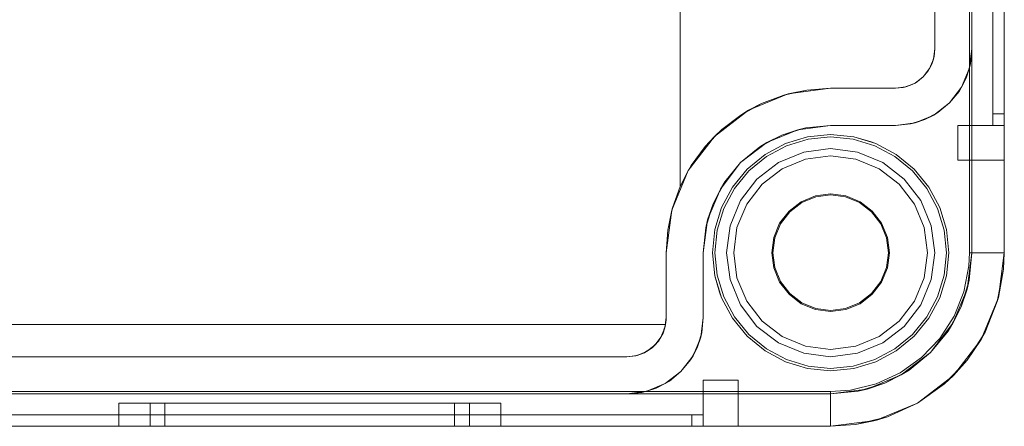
# Model space of a CAD drawing. Extents: x -620 to 300, y 62 to 1112.
# Tile 41 of 200: x -384.64 to -383.79, y 436.286 to 436.637. Entities that reach past the tile are written whole.
import ezdxf

# ---------------------------------------------------------------- set-up
doc = ezdxf.new("R2010")
doc.units = 0
doc.layers.get('0').update_dxf_attribs({"lineweight": 13})

# ---------------------------------------------------------------- blocks, each defined once
blk = doc.blocks.new('Blockreferenz-A06CPVQ3L0')
at = {"color": 9, "linetype": 'ByBlock', "lineweight": -2, "ltscale": 0.13, "true_color": 0xc1c9c4}
for p, q in [((-383.81788, 439.73561), (-383.81788, 436.43561)), ((-383.78988, 436.43561), (-383.78988, 439.73561)), ((-383.78988, 436.43561), (-383.78988, 439.73561)), ((-383.79988, 439.61561), (-383.79988, 436.55561)), ((-383.79988, 436.55561), (-383.79988, 439.61561)), ((-383.78988, 436.55561), (-383.78988, 439.61561)), ((-383.78988, 439.61561), (-383.78988, 436.55561)), ((-383.84988, 439.55961), (-383.84988, 436.61161)), ((-383.81788, 436.61161), (-383.81788, 439.55961)), ((-383.79988, 438.08561), (-383.79988, 436.54561)), ((-383.79988, 438.08561), (-383.79988, 436.54561)), ((-383.78988, 436.54561), (-383.78988, 438.08561)), ((-383.78988, 438.08561), (-383.78988, 436.54561)), ((-383.81988, 437.78561), (-383.81988, 436.43561)), ((-384.06988, 436.49274), (-384.06988, 436.70561)), ((-384.06988, 436.70561), (-384.06988, 436.51088)), ((-383.84988, 436.61161), (-383.84988, 436.67561)), ((-383.84988, 436.61161), (-383.85103, 436.60281)), ((-383.85103, 436.60281), (-383.85053, 436.60498)), ((-383.85053, 436.60498), (-383.85092, 436.60369)), ((-383.85053, 436.60498), (-383.84988, 436.61161)), ((-383.84988, 436.61161), (-383.84988, 436.61161)), ((-383.82012, 436.59453), (-383.81788, 436.61161)), ((-383.81914, 436.59873), (-383.81788, 436.61161)), ((-383.81788, 436.61161), (-383.81914, 436.59873)), ((-383.81788, 436.43561), (-383.81788, 436.61161)), ((-383.81788, 436.61161), (-383.81788, 436.61161)), ((-383.85386, 436.59598), (-383.85497, 436.5939)), ((-383.85103, 436.60281), (-383.85443, 436.59461)), ((-383.85443, 436.59461), (-383.85246, 436.5986)), ((-383.85246, 436.5986), (-383.85386, 436.59598)), ((-383.85246, 436.5986), (-383.85103, 436.60281)), ((-383.8516, 436.60144), (-383.85246, 436.5986)), ((-383.85092, 436.60369), (-383.8516, 436.60144)), ((-383.81914, 436.59873), (-383.8229, 436.58635)), ((-383.82012, 436.59453), (-383.81914, 436.59873)), ((-383.85983, 436.58757), (-383.86688, 436.58216)), ((-383.86499, 436.58334), (-383.85983, 436.58757)), ((-383.85443, 436.59461), (-383.85983, 436.58757)), ((-383.85983, 436.58757), (-383.85561, 436.59272)), ((-383.85561, 436.59272), (-383.85443, 436.59461)), ((-383.85497, 436.5939), (-383.85561, 436.59272)), ((-383.82672, 436.57861), (-383.82012, 436.59453)), ((-383.8229, 436.58635), (-383.82012, 436.59453)), ((-383.87508, 436.57877), (-383.88388, 436.57761)), ((-383.87724, 436.57826), (-383.87508, 436.57877)), ((-383.8737, 436.57934), (-383.87596, 436.57865)), ((-383.86688, 436.58216), (-383.87508, 436.57877)), ((-383.87508, 436.57877), (-383.87086, 436.5802)), ((-383.87086, 436.5802), (-383.8737, 436.57934)), ((-383.87086, 436.5802), (-383.86688, 436.58216)), ((-383.86825, 436.5816), (-383.87086, 436.5802)), ((-383.86617, 436.58271), (-383.86825, 436.5816)), ((-383.86688, 436.58216), (-383.86499, 436.58334)), ((-383.86499, 436.58334), (-383.86617, 436.58271)), ((-383.8229, 436.58635), (-383.829, 436.57494)), ((-383.82672, 436.57861), (-383.8229, 436.58635)), ((-384.01088, 436.55858), (-383.97663, 436.57277)), ((-383.98037, 436.57171), (-383.99956, 436.56446)), ((-383.98037, 436.57171), (-383.96034, 436.57613)), ((-383.97663, 436.57277), (-383.98037, 436.57171)), ((-383.97663, 436.57277), (-383.93988, 436.57761)), ((-383.96034, 436.57613), (-383.97663, 436.57277)), ((-383.93988, 436.57761), (-383.96034, 436.57613)), ((-383.96034, 436.57613), (-383.93988, 436.57761)), ((-383.88388, 436.57761), (-383.93988, 436.57761)), ((-383.93988, 436.57761), (-383.88388, 436.57761)), ((-383.93988, 436.57761), (-383.93988, 436.57761)), ((-383.88388, 436.57761), (-383.87724, 436.57826)), ((-383.88388, 436.57761), (-383.88388, 436.57761)), ((-383.87596, 436.57865), (-383.87724, 436.57826)), ((-383.83721, 436.56494), (-383.82672, 436.57861)), ((-383.83721, 436.56494), (-383.829, 436.57494)), ((-383.829, 436.57494), (-383.83721, 436.56494)), ((-383.829, 436.57494), (-383.82672, 436.57861)), ((-384.0175, 436.55451), (-383.99956, 436.56446)), ((-383.99956, 436.56446), (-384.01088, 436.55858)), ((-383.85088, 436.55445), (-383.83721, 436.56494)), ((-383.84721, 436.55673), (-383.83721, 436.56494)), ((-383.83721, 436.56494), (-383.84721, 436.55673)), ((-384.04028, 436.53602), (-384.01088, 436.55858)), ((-384.0175, 436.55451), (-384.03382, 436.54209)), ((-384.01088, 436.55858), (-384.0175, 436.55451)), ((-383.86679, 436.54786), (-383.85088, 436.55445)), ((-383.84721, 436.55673), (-383.85862, 436.55063)), ((-383.85862, 436.55063), (-383.85088, 436.55445)), ((-383.85088, 436.55445), (-383.84721, 436.55673)), ((-383.79988, 436.55561), (-383.79988, 436.55366)), ((-383.79488, 436.55561), (-383.79988, 436.55561)), ((-383.79488, 436.55561), (-383.79988, 436.55561)), ((-383.79988, 436.55366), (-383.79988, 436.55561)), ((-383.79988, 436.55366), (-383.79988, 436.55178)), ((-383.79988, 436.55178), (-383.79988, 436.55366)), ((-383.78988, 436.55561), (-383.79488, 436.55561)), ((-383.78988, 436.55561), (-383.79488, 436.55561)), ((-383.78988, 436.55302), (-383.78988, 436.55561)), ((-383.78988, 436.55561), (-383.78988, 436.55302)), ((-383.96835, 436.54186), (-383.93988, 436.54561)), ((-383.93988, 436.54561), (-383.96133, 436.5435)), ((-383.93988, 436.54561), (-383.88388, 436.54561)), ((-383.91998, 436.54561), (-383.93988, 436.54561)), ((-383.93988, 436.54561), (-383.93988, 436.54561)), ((-383.90084, 436.54561), (-383.91998, 436.54561)), ((-383.88388, 436.54561), (-383.90084, 436.54561)), ((-383.88388, 436.54561), (-383.86679, 436.54786)), ((-383.88388, 436.54561), (-383.871, 436.54688)), ((-383.871, 436.54688), (-383.88388, 436.54561)), ((-383.88388, 436.54561), (-383.88388, 436.54561)), ((-383.85862, 436.55063), (-383.871, 436.54688)), ((-383.871, 436.54688), (-383.86679, 436.54786)), ((-383.86679, 436.54786), (-383.85862, 436.55063)), ((-383.82988, 436.54561), (-383.82988, 436.53784)), ((-383.79988, 436.54561), (-383.82988, 436.54561)), ((-383.82988, 436.54561), (-383.82988, 436.53784)), ((-383.82988, 436.54561), (-383.82988, 436.54561)), ((-383.79988, 436.54561), (-383.82988, 436.54561)), ((-383.79988, 436.55178), (-383.79988, 436.55005)), ((-383.79988, 436.55005), (-383.79988, 436.55178)), ((-383.79988, 436.55005), (-383.79988, 436.54854)), ((-383.79988, 436.54854), (-383.79988, 436.55005)), ((-383.79988, 436.54854), (-383.79988, 436.54729)), ((-383.79988, 436.54729), (-383.79988, 436.54854)), ((-383.79988, 436.54729), (-383.79988, 436.54637)), ((-383.79988, 436.54637), (-383.79988, 436.54729)), ((-383.79988, 436.54637), (-383.79988, 436.5458)), ((-383.79988, 436.5458), (-383.79988, 436.54637)), ((-383.79988, 436.5458), (-383.79988, 436.54561)), ((-383.79988, 436.54561), (-383.79988, 436.5458)), ((-383.79988, 436.54561), (-383.79488, 436.54561)), ((-383.79988, 436.54561), (-383.78988, 436.54561)), ((-383.79988, 436.54561), (-383.79988, 436.54561)), ((-383.79988, 436.54561), (-383.79988, 436.54561)), ((-383.79988, 436.54561), (-383.79988, 436.54561)), ((-383.79988, 436.54561), (-383.79988, 436.54561)), ((-383.79988, 436.54561), (-383.79988, 436.54561)), ((-383.79488, 436.54561), (-383.79988, 436.54561)), ((-383.79988, 436.54561), (-383.79988, 436.54561)), ((-383.79988, 436.54561), (-383.78988, 436.54561)), ((-383.79488, 436.54561), (-383.78988, 436.54561)), ((-383.78988, 436.54561), (-383.79488, 436.54561)), ((-383.78988, 436.55061), (-383.78988, 436.55302)), ((-383.78988, 436.55302), (-383.78988, 436.55061)), ((-383.78988, 436.54854), (-383.78988, 436.55061)), ((-383.78988, 436.55061), (-383.78988, 436.54854)), ((-383.78988, 436.54695), (-383.78988, 436.54854)), ((-383.78988, 436.54854), (-383.78988, 436.54695)), ((-383.78988, 436.54595), (-383.78988, 436.54695)), ((-383.78988, 436.54695), (-383.78988, 436.54595)), ((-383.78988, 436.54561), (-383.78988, 436.54595)), ((-383.78988, 436.54595), (-383.78988, 436.54561)), ((-383.78988, 436.53784), (-383.78988, 436.54561)), ((-383.78988, 436.54561), (-383.78988, 436.54561)), ((-383.78988, 436.54561), (-383.78988, 436.53784)), ((-384.04818, 436.52744), (-384.03382, 436.54209)), ((-384.03382, 436.54209), (-384.04028, 436.53602)), ((-383.99488, 436.53087), (-383.96835, 436.54186)), ((-383.98197, 436.53724), (-383.99488, 436.53087)), ((-383.99044, 436.53271), (-383.98197, 436.53724)), ((-383.96835, 436.54186), (-383.98197, 436.53724)), ((-383.98197, 436.53724), (-383.97278, 436.54002)), ((-383.97278, 436.54002), (-383.96548, 436.54224)), ((-383.96133, 436.5435), (-383.96835, 436.54186)), ((-383.96548, 436.54224), (-383.96133, 436.5435)), ((-383.93988, 436.53761), (-383.95977, 436.53565)), ((-383.95977, 436.53565), (-383.93988, 436.53761)), ((-383.91998, 436.53565), (-383.93988, 436.53761)), ((-383.93988, 436.53761), (-383.91998, 436.53565)), ((-383.82988, 436.53784), (-383.82988, 436.53061)), ((-383.82988, 436.53784), (-383.82988, 436.53061)), ((-383.78988, 436.53061), (-383.78988, 436.53784)), ((-383.78988, 436.53784), (-383.78988, 436.53061)), ((-384.06285, 436.50661), (-384.04028, 436.53602)), ((-384.04028, 436.53602), (-384.04818, 436.52744)), ((-384.01766, 436.51339), (-383.99488, 436.53087)), ((-383.99488, 436.53087), (-384.00099, 436.52707)), ((-384.00099, 436.52707), (-383.99717, 436.52911)), ((-383.99717, 436.52911), (-383.99044, 436.53271)), ((-383.97891, 436.52984), (-383.99654, 436.52042)), ((-383.99654, 436.52042), (-383.97891, 436.52984)), ((-383.97814, 436.528), (-383.99543, 436.51876)), ((-383.95977, 436.53565), (-383.97891, 436.52984)), ((-383.97891, 436.52984), (-383.95977, 436.53565)), ((-383.95938, 436.53369), (-383.97814, 436.528)), ((-383.93988, 436.53561), (-383.95938, 436.53369)), ((-383.92037, 436.53369), (-383.93988, 436.53561)), ((-383.90161, 436.528), (-383.92037, 436.53369)), ((-383.90084, 436.52984), (-383.91998, 436.53565)), ((-383.90576, 436.53174), (-383.91998, 436.53565)), ((-383.91998, 436.53565), (-383.90576, 436.53174)), ((-383.90084, 436.52984), (-383.90576, 436.53174)), ((-383.90576, 436.53174), (-383.90084, 436.52984)), ((-383.88432, 436.51876), (-383.90161, 436.528)), ((-383.88321, 436.52042), (-383.90084, 436.52984)), ((-383.90084, 436.52984), (-383.88321, 436.52042)), ((-383.82988, 436.53061), (-383.82988, 436.5244)), ((-383.82988, 436.53061), (-383.82988, 436.5244)), ((-383.78988, 436.5244), (-383.78988, 436.53061)), ((-383.78988, 436.53061), (-383.78988, 436.5244)), ((-384.04818, 436.52744), (-384.06029, 436.51088)), ((-384.00099, 436.52707), (-384.01766, 436.51339)), ((-383.99654, 436.52042), (-384.012, 436.50773)), ((-384.012, 436.50773), (-383.99654, 436.52042)), ((-383.96317, 436.52254), (-383.98488, 436.51355)), ((-383.96317, 436.52254), (-383.98488, 436.51355)), ((-383.93988, 436.52561), (-383.96317, 436.52254)), ((-383.93988, 436.52561), (-383.96317, 436.52254)), ((-383.93988, 436.51937), (-383.96155, 436.51651)), ((-383.96155, 436.51651), (-383.93988, 436.51937)), ((-383.91658, 436.52254), (-383.93988, 436.52561)), ((-383.91658, 436.52254), (-383.93988, 436.52561)), ((-383.9182, 436.51651), (-383.93988, 436.51937)), ((-383.93988, 436.51937), (-383.9182, 436.51651)), ((-383.89488, 436.51355), (-383.91658, 436.52254)), ((-383.89488, 436.51355), (-383.91658, 436.52254)), ((-383.86775, 436.50773), (-383.88321, 436.52042)), ((-383.88321, 436.52042), (-383.86775, 436.50773)), ((-383.82988, 436.5244), (-383.82988, 436.51963)), ((-383.82988, 436.5244), (-383.82988, 436.51963)), ((-383.82988, 436.51963), (-383.82988, 436.51663)), ((-383.82988, 436.51963), (-383.82988, 436.51663)), ((-383.78988, 436.51963), (-383.78988, 436.5244)), ((-383.78988, 436.5244), (-383.78988, 436.51963)), ((-383.78988, 436.51663), (-383.78988, 436.51963)), ((-383.78988, 436.51963), (-383.78988, 436.51663)), ((-384.06988, 436.51088), (-384.06988, 436.49274)), ((-384.06029, 436.51088), (-384.06276, 436.50676)), ((-384.03514, 436.49061), (-384.01766, 436.51339)), ((-384.01766, 436.51339), (-384.03134, 436.49672)), ((-383.99543, 436.51876), (-384.01059, 436.50632)), ((-383.98488, 436.51355), (-384.00351, 436.49925)), ((-383.98488, 436.51355), (-384.00351, 436.49925)), ((-383.96155, 436.51651), (-383.98176, 436.50815)), ((-383.98176, 436.50815), (-383.96155, 436.51651)), ((-383.898, 436.50815), (-383.9182, 436.51651)), ((-383.9182, 436.51651), (-383.898, 436.50815)), ((-383.87624, 436.49925), (-383.89488, 436.51355)), ((-383.87624, 436.49925), (-383.89488, 436.51355)), ((-383.86916, 436.50632), (-383.88432, 436.51876)), ((-383.82988, 436.51663), (-383.82988, 436.51561)), ((-383.82988, 436.51663), (-383.82988, 436.51561)), ((-383.82988, 436.51561), (-383.78988, 436.51561)), ((-383.82988, 436.51561), (-383.82988, 436.51561)), ((-383.82988, 436.51561), (-383.78988, 436.51561)), ((-383.78988, 436.51561), (-383.78988, 436.51663)), ((-383.78988, 436.51663), (-383.78988, 436.51561)), ((-383.78988, 436.51561), (-383.78988, 436.51561)), ((-384.07704, 436.47236), (-384.06285, 436.50661)), ((-384.06988, 436.49274), (-384.06276, 436.50676)), ((-384.06285, 436.50661), (-384.06988, 436.49274)), ((-384.06276, 436.50676), (-384.06285, 436.50661)), ((-384.012, 436.50773), (-384.02468, 436.49228)), ((-384.02468, 436.49228), (-384.012, 436.50773)), ((-384.01059, 436.50632), (-384.02302, 436.49117)), ((-383.98176, 436.50815), (-383.9991, 436.49484)), ((-383.9991, 436.49484), (-383.98176, 436.50815)), ((-383.88065, 436.49484), (-383.898, 436.50815)), ((-383.898, 436.50815), (-383.88065, 436.49484)), ((-383.85673, 436.49117), (-383.86916, 436.50632)), ((-383.85507, 436.49228), (-383.86775, 436.50773)), ((-383.86775, 436.50773), (-383.85507, 436.49228)), ((-384.03134, 436.49672), (-384.03514, 436.49061)), ((-384.03338, 436.4929), (-384.03134, 436.49672)), ((-384.00351, 436.49925), (-384.01782, 436.48061)), ((-384.00351, 436.49925), (-384.01782, 436.48061)), ((-383.9991, 436.49484), (-384.01241, 436.47749)), ((-384.01241, 436.47749), (-383.9991, 436.49484)), ((-383.86734, 436.47749), (-383.88065, 436.49484)), ((-383.88065, 436.49484), (-383.86734, 436.47749)), ((-383.86193, 436.48061), (-383.87624, 436.49925)), ((-383.86193, 436.48061), (-383.87624, 436.49925)), ((-384.0765, 436.47431), (-384.06988, 436.49274)), ((-384.06988, 436.49274), (-384.0765, 436.47431)), ((-384.06988, 436.49274), (-384.06988, 436.49274)), ((-384.04613, 436.46408), (-384.03514, 436.49061)), ((-384.03514, 436.49061), (-384.0415, 436.4777)), ((-384.0415, 436.4777), (-384.03698, 436.48617)), ((-384.03698, 436.48617), (-384.03338, 436.4929)), ((-384.02468, 436.49228), (-384.03411, 436.47464)), ((-384.03411, 436.47464), (-384.02468, 436.49228)), ((-384.02302, 436.49117), (-384.03226, 436.47388)), ((-383.93988, 436.48648), (-383.95304, 436.48475)), ((-383.95282, 436.48391), (-383.93988, 436.48561)), ((-383.92671, 436.48475), (-383.93988, 436.48648)), ((-383.93988, 436.48561), (-383.92693, 436.48391)), ((-383.84749, 436.47388), (-383.85673, 436.49117)), ((-383.84564, 436.47464), (-383.85507, 436.49228)), ((-383.85507, 436.49228), (-383.84564, 436.47464)), ((-384.0415, 436.4777), (-384.04613, 436.46408)), ((-384.04429, 436.46852), (-384.0415, 436.4777)), ((-384.01782, 436.48061), (-384.02681, 436.4589)), ((-384.01782, 436.48061), (-384.02681, 436.4589)), ((-384.01241, 436.47749), (-384.02078, 436.45729)), ((-384.02078, 436.45729), (-384.01241, 436.47749)), ((-383.96531, 436.47967), (-383.97585, 436.47158)), ((-383.97523, 436.47096), (-383.96487, 436.47891)), ((-383.95304, 436.48475), (-383.96531, 436.47967)), ((-383.96487, 436.47891), (-383.95282, 436.48391)), ((-383.92693, 436.48391), (-383.91488, 436.47891)), ((-383.91444, 436.47967), (-383.92671, 436.48475)), ((-383.91488, 436.47891), (-383.90452, 436.47096)), ((-383.9039, 436.47158), (-383.91444, 436.47967)), ((-383.85897, 436.45729), (-383.86734, 436.47749)), ((-383.86734, 436.47749), (-383.85897, 436.45729)), ((-383.85294, 436.4589), (-383.86193, 436.48061)), ((-383.85294, 436.4589), (-383.86193, 436.48061)), ((-384.08188, 436.43561), (-384.07704, 436.47236)), ((-384.08052, 436.45515), (-384.0765, 436.47431)), ((-384.07704, 436.47236), (-384.08052, 436.45515)), ((-384.0765, 436.47431), (-384.07704, 436.47236)), ((-384.0465, 436.46121), (-384.04429, 436.46852)), ((-384.03411, 436.47464), (-384.03992, 436.45551)), ((-384.03992, 436.45551), (-384.03411, 436.47464)), ((-384.03226, 436.47388), (-384.03795, 436.45512)), ((-383.97585, 436.47158), (-383.98393, 436.46105)), ((-383.98318, 436.46061), (-383.97523, 436.47096)), ((-383.90452, 436.47096), (-383.89657, 436.46061)), ((-383.89582, 436.46105), (-383.9039, 436.47158)), ((-383.8418, 436.45512), (-383.84749, 436.47388)), ((-383.83983, 436.45551), (-383.84564, 436.47464)), ((-383.84564, 436.47464), (-383.83983, 436.45551)), ((-384.04988, 436.43561), (-384.04613, 436.46408)), ((-384.04613, 436.46408), (-384.04776, 436.45707)), ((-384.04776, 436.45707), (-384.0465, 436.46121)), ((-383.98393, 436.46105), (-383.98901, 436.44878)), ((-383.98817, 436.44855), (-383.98318, 436.46061)), ((-383.89657, 436.46061), (-383.89158, 436.44855)), ((-383.89074, 436.44878), (-383.89582, 436.46105)), ((-384.08188, 436.43561), (-384.08052, 436.45515)), ((-384.08052, 436.45515), (-384.08188, 436.43561)), ((-384.04776, 436.45707), (-384.04988, 436.43561)), ((-384.03992, 436.45551), (-384.04188, 436.43561)), ((-384.04188, 436.43561), (-384.03992, 436.45551)), ((-384.03795, 436.45512), (-384.03988, 436.43561)), ((-384.02681, 436.4589), (-384.02988, 436.43561)), ((-384.02681, 436.4589), (-384.02988, 436.43561)), ((-384.02078, 436.45729), (-384.02364, 436.43561)), ((-384.02364, 436.43561), (-384.02078, 436.45729)), ((-383.85612, 436.43561), (-383.85897, 436.45729)), ((-383.85897, 436.45729), (-383.85612, 436.43561)), ((-383.84988, 436.43561), (-383.85294, 436.4589)), ((-383.84988, 436.43561), (-383.85294, 436.4589)), ((-383.83988, 436.43561), (-383.8418, 436.45512)), ((-383.83788, 436.43561), (-383.83983, 436.45551)), ((-383.83983, 436.45551), (-383.83788, 436.43561)), ((-383.98901, 436.44878), (-383.99075, 436.43561)), ((-383.98987, 436.43561), (-383.98817, 436.44855)), ((-383.89158, 436.44855), (-383.88988, 436.43561)), ((-383.889, 436.43561), (-383.89074, 436.44878)), ((-384.08188, 436.37961), (-384.08188, 436.43561)), ((-384.08188, 436.43561), (-384.08188, 436.37961)), ((-384.08188, 436.43561), (-384.08188, 436.43561)), ((-384.04988, 436.37961), (-384.04988, 436.43561)), ((-384.04988, 436.43561), (-384.04988, 436.41571)), ((-384.04988, 436.43561), (-384.04988, 436.43561)), ((-384.04188, 436.43561), (-384.03992, 436.41571)), ((-384.03992, 436.41571), (-384.04188, 436.43561)), ((-384.03988, 436.43561), (-384.03795, 436.4161)), ((-384.02988, 436.43561), (-384.02681, 436.41232)), ((-384.02988, 436.43561), (-384.02681, 436.41232)), ((-384.02364, 436.43561), (-384.02078, 436.41393)), ((-384.02078, 436.41393), (-384.02364, 436.43561)), ((-383.99075, 436.43561), (-383.98901, 436.42244)), ((-383.98817, 436.42267), (-383.98987, 436.43561)), ((-383.88988, 436.43561), (-383.89158, 436.42267)), ((-383.89074, 436.42244), (-383.889, 436.43561)), ((-383.85897, 436.41393), (-383.85612, 436.43561)), ((-383.85612, 436.43561), (-383.85897, 436.41393)), ((-383.85294, 436.41232), (-383.84988, 436.43561)), ((-383.85294, 436.41232), (-383.84988, 436.43561)), ((-383.8418, 436.4161), (-383.83988, 436.43561)), ((-383.83983, 436.41571), (-383.83788, 436.43561)), ((-383.83788, 436.43561), (-383.83983, 436.41571)), ((-383.81788, 436.43561), (-383.82203, 436.40403)), ((-383.81988, 436.43561), (-383.82042, 436.4242)), ((-383.82022, 436.41181), (-383.81788, 436.43561)), ((-383.81711, 436.43561), (-383.81988, 436.43561)), ((-383.81788, 436.43561), (-383.81788, 436.43561)), ((-383.81167, 436.43561), (-383.81711, 436.43561)), ((-383.8065, 436.43561), (-383.81167, 436.43561)), ((-383.8018, 436.43561), (-383.8065, 436.43561)), ((-383.7977, 436.43561), (-383.8018, 436.43561)), ((-383.79437, 436.43561), (-383.7977, 436.43561)), ((-383.79499, 436.39679), (-383.78988, 436.43561)), ((-383.7919, 436.43561), (-383.79437, 436.43561)), ((-383.79039, 436.43561), (-383.7919, 436.43561)), ((-383.79055, 436.42135), (-383.78988, 436.43561)), ((-383.79055, 436.42135), (-383.78988, 436.43561)), ((-383.78988, 436.43561), (-383.79039, 436.43561)), ((-383.78988, 436.43561), (-383.78988, 436.43561)), ((-383.98901, 436.42244), (-383.98393, 436.41017)), ((-383.98318, 436.41061), (-383.98817, 436.42267)), ((-383.89158, 436.42267), (-383.89657, 436.41061)), ((-383.89582, 436.41017), (-383.89074, 436.42244)), ((-383.82042, 436.4242), (-383.82474, 436.4018)), ((-383.79595, 436.39335), (-383.79055, 436.42135)), ((-383.79499, 436.39679), (-383.79055, 436.42135)), ((-384.04988, 436.41571), (-384.04988, 436.39658)), ((-384.03992, 436.41571), (-384.03411, 436.39658)), ((-384.03992, 436.41571), (-384.036, 436.4015)), ((-384.036, 436.4015), (-384.03992, 436.41571)), ((-384.03795, 436.4161), (-384.03226, 436.39734)), ((-384.02681, 436.41232), (-384.01782, 436.39061)), ((-384.02681, 436.41232), (-384.01782, 436.39061)), ((-384.02078, 436.41393), (-384.01241, 436.39373)), ((-384.01241, 436.39373), (-384.02078, 436.41393)), ((-383.98393, 436.41017), (-383.97585, 436.39964)), ((-383.97523, 436.40025), (-383.98318, 436.41061)), ((-383.89657, 436.41061), (-383.90452, 436.40025)), ((-383.9039, 436.39964), (-383.89582, 436.41017)), ((-383.86734, 436.39373), (-383.85897, 436.41393)), ((-383.85897, 436.41393), (-383.86734, 436.39373)), ((-383.86193, 436.39061), (-383.85294, 436.41232)), ((-383.86193, 436.39061), (-383.85294, 436.41232)), ((-383.84749, 436.39734), (-383.8418, 436.4161)), ((-383.84564, 436.39658), (-383.83983, 436.41571)), ((-383.83983, 436.41571), (-383.84564, 436.39658)), ((-383.82022, 436.41181), (-383.82716, 436.38892)), ((-383.82203, 436.40403), (-383.82022, 436.41181)), ((-384.036, 436.4015), (-384.03411, 436.39658)), ((-384.03411, 436.39658), (-384.036, 436.4015)), ((-383.96487, 436.39231), (-383.97523, 436.40025)), ((-383.90452, 436.40025), (-383.91488, 436.39231)), ((-383.82203, 436.40403), (-383.83422, 436.37461)), ((-383.82474, 436.4018), (-383.83321, 436.38062)), ((-383.82716, 436.38892), (-383.82203, 436.40403)), ((-384.04988, 436.39658), (-384.04988, 436.37961)), ((-384.03411, 436.39658), (-384.02468, 436.37894)), ((-384.02468, 436.37894), (-384.03411, 436.39658)), ((-384.03226, 436.39734), (-384.02302, 436.38005)), ((-384.01241, 436.39373), (-383.9991, 436.37638)), ((-383.9991, 436.37638), (-384.01241, 436.39373)), ((-383.97585, 436.39964), (-383.96531, 436.39155)), ((-383.96531, 436.39155), (-383.95304, 436.38647)), ((-383.95282, 436.38731), (-383.96487, 436.39231)), ((-383.91488, 436.39231), (-383.92693, 436.38731)), ((-383.92671, 436.38647), (-383.91444, 436.39155)), ((-383.91444, 436.39155), (-383.9039, 436.39964)), ((-383.88065, 436.37638), (-383.86734, 436.39373)), ((-383.86734, 436.39373), (-383.88065, 436.37638)), ((-383.85673, 436.38005), (-383.84749, 436.39734)), ((-383.85507, 436.37894), (-383.84564, 436.39658)), ((-383.84564, 436.39658), (-383.85507, 436.37894)), ((-383.80997, 436.36061), (-383.79499, 436.39679)), ((-383.80655, 436.36687), (-383.79595, 436.39335)), ((-383.79595, 436.39335), (-383.79499, 436.39679)), ((-384.01782, 436.39061), (-384.00351, 436.37197)), ((-384.01782, 436.39061), (-384.00351, 436.37197)), ((-383.95304, 436.38647), (-383.93988, 436.38474)), ((-383.93988, 436.38561), (-383.95282, 436.38731)), ((-383.92693, 436.38731), (-383.93988, 436.38561)), ((-383.93988, 436.38474), (-383.92671, 436.38647)), ((-383.87624, 436.37197), (-383.86193, 436.39061)), ((-383.87624, 436.37197), (-383.86193, 436.39061)), ((-383.82716, 436.38892), (-383.83844, 436.36783)), ((-383.83422, 436.37461), (-383.82716, 436.38892)), ((-384.08188, 436.37961), (-384.08303, 436.37081)), ((-384.08241, 436.37361), (-384.08211, 436.3756)), ((-384.08211, 436.3756), (-384.08193, 436.3776)), ((-384.08193, 436.3776), (-384.08188, 436.37961)), ((-384.08188, 436.37961), (-384.08188, 436.37961)), ((-384.05212, 436.36253), (-384.04988, 436.37961)), ((-384.05114, 436.36673), (-384.04988, 436.37961)), ((-384.04988, 436.37961), (-384.05114, 436.36673)), ((-384.04988, 436.37961), (-384.04988, 436.37961)), ((-384.02468, 436.37894), (-384.012, 436.36348)), ((-384.012, 436.36348), (-384.02468, 436.37894)), ((-384.02302, 436.38005), (-384.01059, 436.3649)), ((-383.9991, 436.37638), (-383.98176, 436.36307)), ((-383.98176, 436.36307), (-383.9991, 436.37638)), ((-383.898, 436.36307), (-383.88065, 436.37638)), ((-383.88065, 436.37638), (-383.898, 436.36307)), ((-383.86916, 436.3649), (-383.85673, 436.38005)), ((-383.86775, 436.36348), (-383.85507, 436.37894)), ((-383.85507, 436.37894), (-383.86775, 436.36348)), ((-383.83422, 436.37461), (-383.85361, 436.34934)), ((-383.83321, 436.38062), (-383.84555, 436.36143)), ((-383.83844, 436.36783), (-383.83422, 436.37461)), ((-384.82488, 436.37361), (-384.08266, 436.37361)), ((-384.08241, 436.37361), (-384.82488, 436.37361)), ((-384.08303, 436.37081), (-384.08643, 436.36261)), ((-384.08643, 436.36261), (-384.08469, 436.36607)), ((-384.08469, 436.36607), (-384.08577, 436.3642)), ((-384.08469, 436.36607), (-384.08241, 436.37361)), ((-384.08469, 436.36607), (-384.08303, 436.37081)), ((-384.08385, 436.36883), (-384.08469, 436.36607)), ((-384.08286, 436.37211), (-384.08385, 436.36883)), ((-384.08303, 436.37081), (-384.08241, 436.37361)), ((-384.08241, 436.37361), (-384.08286, 436.37211)), ((-384.08266, 436.37361), (-384.08241, 436.37361)), ((-384.08241, 436.37361), (-384.08241, 436.37361)), ((-384.05114, 436.36673), (-384.0549, 436.35435)), ((-384.05212, 436.36253), (-384.05114, 436.36673)), ((-384.00351, 436.37197), (-383.98488, 436.35767)), ((-384.00351, 436.37197), (-383.98488, 436.35767)), ((-383.89488, 436.35767), (-383.87624, 436.37197)), ((-383.89488, 436.35767), (-383.87624, 436.37197)), ((-383.85361, 436.34934), (-383.83844, 436.36783)), ((-383.82197, 436.34288), (-383.80655, 436.36687)), ((-383.80997, 436.36061), (-383.80655, 436.36687)), ((-384.08643, 436.36261), (-384.09183, 436.35557)), ((-384.09183, 436.35557), (-384.08864, 436.35925)), ((-384.08864, 436.35925), (-384.09056, 436.35723)), ((-384.08864, 436.35925), (-384.08643, 436.36261)), ((-384.08752, 436.36119), (-384.08864, 436.35925)), ((-384.08577, 436.3642), (-384.08752, 436.36119)), ((-384.05872, 436.34661), (-384.05212, 436.36253)), ((-384.0549, 436.35435), (-384.05212, 436.36253)), ((-384.012, 436.36348), (-383.99654, 436.3508)), ((-383.99654, 436.3508), (-384.012, 436.36348)), ((-384.01059, 436.3649), (-383.99543, 436.35246)), ((-383.98488, 436.35767), (-383.96317, 436.34868)), ((-383.98488, 436.35767), (-383.96317, 436.34868)), ((-383.98176, 436.36307), (-383.96155, 436.3547)), ((-383.96155, 436.3547), (-383.98176, 436.36307)), ((-383.9182, 436.3547), (-383.898, 436.36307)), ((-383.898, 436.36307), (-383.9182, 436.3547)), ((-383.91658, 436.34868), (-383.89488, 436.35767)), ((-383.91658, 436.34868), (-383.89488, 436.35767)), ((-383.88432, 436.35246), (-383.86916, 436.3649)), ((-383.88321, 436.3508), (-383.86775, 436.36348)), ((-383.86775, 436.36348), (-383.88321, 436.3508)), ((-383.84555, 436.36143), (-383.86129, 436.34492)), ((-383.83381, 436.32954), (-383.80997, 436.36061)), ((-383.82197, 436.34288), (-383.80997, 436.36061)), ((-384.09888, 436.35016), (-384.10708, 436.34677)), ((-384.10708, 436.34677), (-384.10064, 436.34921)), ((-384.10064, 436.34921), (-384.10496, 436.34765)), ((-384.10064, 436.34921), (-384.09888, 436.35016)), ((-384.09973, 436.34981), (-384.10064, 436.34921)), ((-384.09701, 436.3516), (-384.09973, 436.34981)), ((-384.09183, 436.35557), (-384.09888, 436.35016)), ((-384.09888, 436.35016), (-384.09406, 436.35353)), ((-384.09406, 436.35353), (-384.09701, 436.3516)), ((-384.09406, 436.35353), (-384.09183, 436.35557)), ((-384.09292, 436.35473), (-384.09406, 436.35353)), ((-384.09056, 436.35723), (-384.09292, 436.35473)), ((-384.0549, 436.35435), (-384.061, 436.34294)), ((-384.05872, 436.34661), (-384.0549, 436.35435)), ((-383.99654, 436.3508), (-383.97891, 436.34137)), ((-383.97891, 436.34137), (-383.99654, 436.3508)), ((-383.99543, 436.35246), (-383.97814, 436.34322)), ((-383.96155, 436.3547), (-383.93988, 436.35185)), ((-383.93988, 436.35185), (-383.96155, 436.3547)), ((-383.93988, 436.35185), (-383.9182, 436.3547)), ((-383.9182, 436.3547), (-383.93988, 436.35185)), ((-383.90161, 436.34322), (-383.88432, 436.35246)), ((-383.90084, 436.34137), (-383.88321, 436.3508)), ((-383.88321, 436.3508), (-383.90084, 436.34137)), ((-383.85361, 436.34934), (-383.87888, 436.32995)), ((-383.8721, 436.33417), (-383.85361, 436.34934)), ((-384.11588, 436.34561), (-386.06388, 436.34561)), ((-384.82488, 436.34561), (-384.11588, 436.34561)), ((-384.10708, 436.34677), (-384.11588, 436.34561)), ((-384.11588, 436.34561), (-384.10805, 436.34652)), ((-384.11588, 436.34561), (-384.11588, 436.34561)), ((-384.10805, 436.34652), (-384.10708, 436.34677)), ((-384.10754, 436.34671), (-384.10805, 436.34652)), ((-384.10496, 436.34765), (-384.10754, 436.34671)), ((-384.06921, 436.33294), (-384.05872, 436.34661)), ((-384.06921, 436.33294), (-384.061, 436.34294)), ((-384.061, 436.34294), (-384.06921, 436.33294)), ((-384.061, 436.34294), (-384.05872, 436.34661)), ((-383.97891, 436.34137), (-383.95977, 436.33557)), ((-383.95977, 436.33557), (-383.97891, 436.34137)), ((-383.97814, 436.34322), (-383.95938, 436.33753)), ((-383.96317, 436.34868), (-383.93988, 436.34561)), ((-383.96317, 436.34868), (-383.93988, 436.34561)), ((-383.93988, 436.34561), (-383.91658, 436.34868)), ((-383.93988, 436.34561), (-383.91658, 436.34868)), ((-383.92037, 436.33753), (-383.90161, 436.34322)), ((-383.91998, 436.33557), (-383.90084, 436.34137)), ((-383.90084, 436.34137), (-383.91998, 436.33557)), ((-383.86129, 436.34492), (-383.87988, 436.33169)), ((-383.84165, 436.32225), (-383.82197, 436.34288)), ((-383.83381, 436.32954), (-383.82197, 436.34288)), ((-384.08288, 436.32245), (-384.06921, 436.33294)), ((-384.07921, 436.32473), (-384.06921, 436.33294)), ((-384.06921, 436.33294), (-384.07921, 436.32473)), ((-383.95977, 436.33557), (-383.93988, 436.33361)), ((-383.93988, 436.33361), (-383.95977, 436.33557)), ((-383.95938, 436.33753), (-383.93988, 436.33561)), ((-383.93988, 436.33561), (-383.92037, 436.33753)), ((-383.93988, 436.33361), (-383.91998, 436.33557)), ((-383.91998, 436.33557), (-383.93988, 436.33361)), ((-383.8721, 436.33417), (-383.89319, 436.3229)), ((-383.87888, 436.32995), (-383.8721, 436.33417)), ((-384.07921, 436.32473), (-384.09062, 436.31863)), ((-384.08288, 436.32245), (-384.07921, 436.32473)), ((-384.04988, 436.32561), (-384.04988, 436.29561)), ((-384.04211, 436.32561), (-384.04988, 436.32561)), ((-384.04988, 436.32561), (-384.04988, 436.32561)), ((-384.04988, 436.32561), (-384.04988, 436.29561)), ((-384.04988, 436.32561), (-384.04211, 436.32561)), ((-384.03488, 436.32561), (-384.04211, 436.32561)), ((-384.04211, 436.32561), (-384.03488, 436.32561)), ((-384.02866, 436.32561), (-384.03488, 436.32561)), ((-384.03488, 436.32561), (-384.02866, 436.32561)), ((-384.02389, 436.32561), (-384.02866, 436.32561)), ((-384.02866, 436.32561), (-384.02389, 436.32561)), ((-384.0209, 436.32561), (-384.02389, 436.32561)), ((-384.02389, 436.32561), (-384.0209, 436.32561)), ((-384.01988, 436.32561), (-384.0209, 436.32561)), ((-384.0209, 436.32561), (-384.01988, 436.32561)), ((-384.01988, 436.28561), (-384.01988, 436.32561)), ((-384.01988, 436.28561), (-384.01988, 436.32561)), ((-384.01988, 436.32561), (-384.01988, 436.32561)), ((-383.87888, 436.32995), (-383.9083, 436.31777)), ((-383.87988, 436.33169), (-383.90063, 436.32221)), ((-383.89319, 436.3229), (-383.87888, 436.32995)), ((-383.86488, 436.30571), (-383.83381, 436.32954)), ((-383.84165, 436.32225), (-383.83381, 436.32954)), ((-383.93988, 436.31561), (-384.78988, 436.31561)), ((-384.11588, 436.31361), (-384.09879, 436.31586)), ((-384.09062, 436.31863), (-384.103, 436.31488)), ((-384.103, 436.31488), (-384.09879, 436.31586)), ((-384.09879, 436.31586), (-384.08288, 436.32245)), ((-384.09879, 436.31586), (-384.09062, 436.31863)), ((-384.09062, 436.31863), (-384.08288, 436.32245)), ((-383.9083, 436.31777), (-383.93988, 436.31361)), ((-383.9228, 436.31683), (-383.93988, 436.31561)), ((-383.93988, 436.31361), (-383.91607, 436.31595)), ((-383.93988, 436.31561), (-383.93988, 436.31284)), ((-383.90063, 436.32221), (-383.9228, 436.31683)), ((-383.89319, 436.3229), (-383.91607, 436.31595)), ((-383.91607, 436.31595), (-383.9083, 436.31777)), ((-383.9083, 436.31777), (-383.89319, 436.3229)), ((-383.86488, 436.30571), (-383.84165, 436.32225)), ((-383.86488, 436.30571), (-383.84165, 436.32225)), ((-383.93988, 436.31361), (-386.23988, 436.31361)), ((-386.06388, 436.31361), (-384.11588, 436.31361)), ((-384.11588, 436.31361), (-384.103, 436.31488)), ((-384.103, 436.31488), (-384.11588, 436.31361)), ((-384.11588, 436.31361), (-383.93988, 436.31361)), ((-384.11588, 436.31361), (-384.11588, 436.31361)), ((-383.93988, 436.31361), (-383.93988, 436.31361)), ((-383.93988, 436.31284), (-383.93988, 436.3074)), ((-383.93988, 436.3074), (-383.93988, 436.30224)), ((-384.54925, 436.30561), (-384.55488, 436.30561)), ((-384.55488, 436.30561), (-384.55488, 436.28561)), ((-384.54925, 436.30561), (-384.55488, 436.30561)), ((-384.53277, 436.30561), (-384.54925, 436.30561)), ((-384.53277, 436.30561), (-384.54925, 436.30561)), ((-384.50655, 436.30561), (-384.53277, 436.30561)), ((-384.50655, 436.30561), (-384.53277, 436.30561)), ((-384.52308, 436.30561), (-384.52778, 436.30561)), ((-384.52778, 436.30561), (-384.52778, 436.28561)), ((-384.52778, 436.30561), (-384.52308, 436.30561)), ((-384.5093, 436.30561), (-384.52308, 436.30561)), ((-384.52308, 436.30561), (-384.5093, 436.30561)), ((-384.51062, 436.30561), (-384.51488, 436.30561)), ((-384.51488, 436.30561), (-384.51488, 436.28561)), ((-384.51062, 436.30561), (-384.51488, 436.30561)), ((-384.49813, 436.30561), (-384.51062, 436.30561)), ((-384.49813, 436.30561), (-384.51062, 436.30561)), ((-384.48739, 436.30561), (-384.5093, 436.30561)), ((-384.5093, 436.30561), (-384.48739, 436.30561)), ((-384.47238, 436.30561), (-384.50655, 436.30561)), ((-384.47238, 436.30561), (-384.50655, 436.30561)), ((-384.47826, 436.30561), (-384.49813, 436.30561)), ((-384.47826, 436.30561), (-384.49813, 436.30561)), ((-384.45883, 436.30561), (-384.48739, 436.30561)), ((-384.48739, 436.30561), (-384.45883, 436.30561)), ((-384.45238, 436.30561), (-384.47826, 436.30561)), ((-384.45238, 436.30561), (-384.47826, 436.30561)), ((-384.43258, 436.30561), (-384.47238, 436.30561)), ((-384.43258, 436.30561), (-384.47238, 436.30561)), ((-384.42557, 436.30561), (-384.45883, 436.30561)), ((-384.45883, 436.30561), (-384.42557, 436.30561)), ((-384.42223, 436.30561), (-384.45238, 436.30561)), ((-384.42223, 436.30561), (-384.45238, 436.30561)), ((-384.38988, 436.30561), (-384.43258, 436.30561)), ((-384.38988, 436.30561), (-384.43258, 436.30561)), ((-384.38988, 436.30561), (-384.42557, 436.30561)), ((-384.42557, 436.30561), (-384.38988, 436.30561)), ((-384.38988, 436.30561), (-384.42223, 436.30561)), ((-384.38988, 436.30561), (-384.42223, 436.30561)), ((-384.35418, 436.30561), (-384.38988, 436.30561)), ((-384.35752, 436.30561), (-384.38988, 436.30561)), ((-384.34717, 436.30561), (-384.38988, 436.30561)), ((-384.38988, 436.30561), (-384.35418, 436.30561)), ((-384.35752, 436.30561), (-384.38988, 436.30561)), ((-384.34717, 436.30561), (-384.38988, 436.30561)), ((-384.32738, 436.30561), (-384.35752, 436.30561)), ((-384.32738, 436.30561), (-384.35752, 436.30561)), ((-384.32093, 436.30561), (-384.35418, 436.30561)), ((-384.35418, 436.30561), (-384.32093, 436.30561)), ((-384.30738, 436.30561), (-384.34717, 436.30561)), ((-384.30738, 436.30561), (-384.34717, 436.30561)), ((-384.30149, 436.30561), (-384.32738, 436.30561)), ((-384.30149, 436.30561), (-384.32738, 436.30561)), ((-384.29236, 436.30561), (-384.32093, 436.30561)), ((-384.32093, 436.30561), (-384.29236, 436.30561)), ((-384.2732, 436.30561), (-384.30738, 436.30561)), ((-384.2732, 436.30561), (-384.30738, 436.30561)), ((-384.28162, 436.30561), (-384.30149, 436.30561)), ((-384.28162, 436.30561), (-384.30149, 436.30561)), ((-384.27045, 436.30561), (-384.29236, 436.30561)), ((-384.29236, 436.30561), (-384.27045, 436.30561)), ((-384.26913, 436.30561), (-384.28162, 436.30561)), ((-384.26913, 436.30561), (-384.28162, 436.30561)), ((-384.24698, 436.30561), (-384.2732, 436.30561)), ((-384.24698, 436.30561), (-384.2732, 436.30561)), ((-384.25667, 436.30561), (-384.27045, 436.30561)), ((-384.27045, 436.30561), (-384.25667, 436.30561)), ((-384.26488, 436.30561), (-384.26913, 436.30561)), ((-384.26488, 436.30561), (-384.26913, 436.30561)), ((-384.26488, 436.28561), (-384.26488, 436.30561)), ((-384.25198, 436.30561), (-384.25667, 436.30561)), ((-384.25667, 436.30561), (-384.25198, 436.30561)), ((-384.25198, 436.28561), (-384.25198, 436.30561)), ((-384.2305, 436.30561), (-384.24698, 436.30561)), ((-384.2305, 436.30561), (-384.24698, 436.30561)), ((-384.22488, 436.30561), (-384.2305, 436.30561)), ((-384.22488, 436.30561), (-384.2305, 436.30561)), ((-384.22488, 436.28561), (-384.22488, 436.30561)), ((-383.93988, 436.30224), (-383.93988, 436.29753)), ((-383.90105, 436.29072), (-383.86488, 436.30571)), ((-383.89081, 436.29386), (-383.86488, 436.30571)), ((-383.89081, 436.29386), (-383.86488, 436.30571)), ((-384.05988, 436.29561), (-386.11988, 436.29561)), ((-384.05988, 436.29561), (-386.11988, 436.29561)), ((-384.04988, 436.29561), (-385.08988, 436.29561)), ((-384.04988, 436.29561), (-385.08988, 436.29561)), ((-384.05988, 436.29561), (-384.05988, 436.29061)), ((-384.05792, 436.29561), (-384.05988, 436.29561)), ((-384.05792, 436.29561), (-384.05988, 436.29561)), ((-384.05988, 436.29561), (-384.05988, 436.29061)), ((-384.05988, 436.29061), (-384.05988, 436.28561)), ((-384.05988, 436.29061), (-384.05988, 436.28561)), ((-384.05605, 436.29561), (-384.05792, 436.29561)), ((-384.05605, 436.29561), (-384.05792, 436.29561)), ((-384.05432, 436.29561), (-384.05605, 436.29561)), ((-384.05432, 436.29561), (-384.05605, 436.29561)), ((-384.0528, 436.29561), (-384.05432, 436.29561)), ((-384.0528, 436.29561), (-384.05432, 436.29561)), ((-384.05156, 436.29561), (-384.0528, 436.29561)), ((-384.05156, 436.29561), (-384.0528, 436.29561)), ((-384.05064, 436.29561), (-384.05156, 436.29561)), ((-384.05064, 436.29561), (-384.05156, 436.29561)), ((-384.05007, 436.29561), (-384.05064, 436.29561)), ((-384.05007, 436.29561), (-384.05064, 436.29561)), ((-384.04988, 436.29561), (-384.05007, 436.29561)), ((-384.04988, 436.29561), (-384.05007, 436.29561)), ((-384.04988, 436.29061), (-384.04988, 436.29561)), ((-384.04988, 436.28561), (-384.04988, 436.29561)), ((-384.04988, 436.29561), (-384.04988, 436.29561)), ((-384.04988, 436.29561), (-384.04988, 436.29561)), ((-384.04988, 436.29561), (-384.04988, 436.29561)), ((-384.04988, 436.29561), (-384.04988, 436.29561)), ((-384.04988, 436.29561), (-384.04988, 436.29561)), ((-384.04988, 436.29561), (-384.04988, 436.29561)), ((-384.04988, 436.29561), (-384.04988, 436.29061)), ((-384.04988, 436.28561), (-384.04988, 436.29561)), ((-384.04988, 436.28561), (-384.04988, 436.29061)), ((-384.04988, 436.29061), (-384.04988, 436.28561)), ((-383.93988, 436.29753), (-383.93988, 436.29344)), ((-383.93988, 436.29344), (-383.93988, 436.2901)), ((-383.93988, 436.28561), (-383.90105, 436.29072)), ((-383.93988, 436.2901), (-383.93988, 436.28763)), ((-383.91853, 436.28714), (-383.89081, 436.29386)), ((-383.91853, 436.28714), (-383.90105, 436.29072)), ((-383.90105, 436.29072), (-383.89081, 436.29386)), ((-386.23988, 436.28561), (-383.93988, 436.28561)), ((-386.23988, 436.28561), (-383.93988, 436.28561)), ((-386.11988, 436.28561), (-384.05988, 436.28561)), ((-384.05988, 436.28561), (-386.11988, 436.28561)), ((-385.08988, 436.28561), (-384.04988, 436.28561)), ((-384.04988, 436.28561), (-385.08988, 436.28561)), ((-384.55488, 436.28561), (-384.54925, 436.28561)), ((-384.55488, 436.28561), (-384.54925, 436.28561)), ((-384.54925, 436.28561), (-384.53277, 436.28561)), ((-384.54925, 436.28561), (-384.53277, 436.28561)), ((-384.53277, 436.28561), (-384.50655, 436.28561)), ((-384.53277, 436.28561), (-384.50655, 436.28561)), ((-384.52778, 436.28561), (-384.52513, 436.28561)), ((-384.52778, 436.28561), (-384.52513, 436.28561)), ((-384.52513, 436.28561), (-384.51728, 436.28561)), ((-384.52513, 436.28561), (-384.51728, 436.28561)), ((-384.51728, 436.28561), (-384.50453, 436.28561)), ((-384.51728, 436.28561), (-384.50453, 436.28561)), ((-384.51488, 436.28561), (-384.51247, 436.28561)), ((-384.51488, 436.28561), (-384.51247, 436.28561)), ((-384.51247, 436.28561), (-384.50536, 436.28561)), ((-384.51247, 436.28561), (-384.50536, 436.28561)), ((-384.50655, 436.28561), (-384.47238, 436.28561)), ((-384.50655, 436.28561), (-384.47238, 436.28561)), ((-384.50536, 436.28561), (-384.49381, 436.28561)), ((-384.50536, 436.28561), (-384.49381, 436.28561)), ((-384.50453, 436.28561), (-384.48739, 436.28561)), ((-384.50453, 436.28561), (-384.48739, 436.28561)), ((-384.49381, 436.28561), (-384.47826, 436.28561)), ((-384.49381, 436.28561), (-384.47826, 436.28561)), ((-384.48739, 436.28561), (-384.46649, 436.28561)), ((-384.48739, 436.28561), (-384.46649, 436.28561)), ((-384.47826, 436.28561), (-384.45932, 436.28561)), ((-384.47826, 436.28561), (-384.45932, 436.28561)), ((-384.47238, 436.28561), (-384.43258, 436.28561)), ((-384.47238, 436.28561), (-384.43258, 436.28561)), ((-384.46649, 436.28561), (-384.44265, 436.28561)), ((-384.46649, 436.28561), (-384.44265, 436.28561)), ((-384.45932, 436.28561), (-384.43771, 436.28561)), ((-384.45932, 436.28561), (-384.43771, 436.28561)), ((-384.44265, 436.28561), (-384.41678, 436.28561)), ((-384.44265, 436.28561), (-384.41678, 436.28561)), ((-384.43771, 436.28561), (-384.41426, 436.28561)), ((-384.43771, 436.28561), (-384.41426, 436.28561)), ((-384.43258, 436.28561), (-384.38988, 436.28561)), ((-384.43258, 436.28561), (-384.38988, 436.28561)), ((-384.41678, 436.28561), (-384.38988, 436.28561)), ((-384.41678, 436.28561), (-384.38988, 436.28561)), ((-384.41426, 436.28561), (-384.38988, 436.28561)), ((-384.41426, 436.28561), (-384.38988, 436.28561)), ((-384.38988, 436.28561), (-384.36297, 436.28561)), ((-384.38988, 436.28561), (-384.36549, 436.28561)), ((-384.38988, 436.28561), (-384.34717, 436.28561)), ((-384.38988, 436.28561), (-384.34717, 436.28561)), ((-384.38988, 436.28561), (-384.36297, 436.28561)), ((-384.38988, 436.28561), (-384.36549, 436.28561)), ((-384.36549, 436.28561), (-384.34204, 436.28561)), ((-384.36549, 436.28561), (-384.34204, 436.28561)), ((-384.36297, 436.28561), (-384.3371, 436.28561)), ((-384.36297, 436.28561), (-384.3371, 436.28561)), ((-384.34717, 436.28561), (-384.30738, 436.28561)), ((-384.34717, 436.28561), (-384.30738, 436.28561)), ((-384.34204, 436.28561), (-384.32043, 436.28561)), ((-384.34204, 436.28561), (-384.32043, 436.28561)), ((-384.3371, 436.28561), (-384.31326, 436.28561)), ((-384.3371, 436.28561), (-384.31326, 436.28561)), ((-384.32043, 436.28561), (-384.30149, 436.28561)), ((-384.32043, 436.28561), (-384.30149, 436.28561)), ((-384.31326, 436.28561), (-384.29236, 436.28561)), ((-384.31326, 436.28561), (-384.29236, 436.28561)), ((-384.30738, 436.28561), (-384.2732, 436.28561)), ((-384.30738, 436.28561), (-384.2732, 436.28561)), ((-384.30149, 436.28561), (-384.28594, 436.28561)), ((-384.30149, 436.28561), (-384.28594, 436.28561)), ((-384.29236, 436.28561), (-384.27522, 436.28561)), ((-384.29236, 436.28561), (-384.27522, 436.28561)), ((-384.28594, 436.28561), (-384.27439, 436.28561)), ((-384.28594, 436.28561), (-384.27439, 436.28561)), ((-384.27522, 436.28561), (-384.26247, 436.28561)), ((-384.27522, 436.28561), (-384.26247, 436.28561)), ((-384.27439, 436.28561), (-384.26728, 436.28561)), ((-384.27439, 436.28561), (-384.26728, 436.28561)), ((-384.2732, 436.28561), (-384.24698, 436.28561)), ((-384.2732, 436.28561), (-384.24698, 436.28561)), ((-384.26728, 436.28561), (-384.26488, 436.28561)), ((-384.26728, 436.28561), (-384.26488, 436.28561)), ((-384.26247, 436.28561), (-384.25462, 436.28561)), ((-384.26247, 436.28561), (-384.25462, 436.28561)), ((-384.25462, 436.28561), (-384.25198, 436.28561)), ((-384.25462, 436.28561), (-384.25198, 436.28561)), ((-384.24698, 436.28561), (-384.2305, 436.28561)), ((-384.24698, 436.28561), (-384.2305, 436.28561)), ((-384.2305, 436.28561), (-384.22488, 436.28561)), ((-384.2305, 436.28561), (-384.22488, 436.28561)), ((-384.05988, 436.28561), (-384.05729, 436.28561)), ((-384.05729, 436.28561), (-384.05988, 436.28561)), ((-384.05729, 436.28561), (-384.05488, 436.28561)), ((-384.05488, 436.28561), (-384.05729, 436.28561)), ((-384.05488, 436.28561), (-384.0528, 436.28561)), ((-384.0528, 436.28561), (-384.05488, 436.28561)), ((-384.0528, 436.28561), (-384.05121, 436.28561)), ((-384.05121, 436.28561), (-384.0528, 436.28561)), ((-384.05121, 436.28561), (-384.05022, 436.28561)), ((-384.05022, 436.28561), (-384.05121, 436.28561)), ((-384.05022, 436.28561), (-384.04988, 436.28561)), ((-384.04988, 436.28561), (-384.05022, 436.28561)), ((-384.04988, 436.28561), (-384.04211, 436.28561)), ((-384.04988, 436.28561), (-384.04988, 436.28561)), ((-384.04211, 436.28561), (-384.04988, 436.28561)), ((-384.04211, 436.28561), (-384.03488, 436.28561)), ((-384.03488, 436.28561), (-384.04211, 436.28561)), ((-384.03488, 436.28561), (-384.02866, 436.28561)), ((-384.02866, 436.28561), (-384.03488, 436.28561)), ((-384.02866, 436.28561), (-384.02389, 436.28561)), ((-384.02389, 436.28561), (-384.02866, 436.28561)), ((-384.02389, 436.28561), (-384.0209, 436.28561)), ((-384.0209, 436.28561), (-384.02389, 436.28561)), ((-384.0209, 436.28561), (-384.01988, 436.28561)), ((-384.01988, 436.28561), (-384.0209, 436.28561)), ((-384.01988, 436.28561), (-384.01988, 436.28561)), ((-383.93988, 436.28763), (-383.93988, 436.28612)), ((-383.93988, 436.28561), (-383.91853, 436.28714)), ((-383.93988, 436.28561), (-383.91853, 436.28714)), ((-383.93988, 436.28612), (-383.93988, 436.28561)), ((-383.93988, 436.28561), (-383.93988, 436.28561))]:
    blk.add_line(p, q, dxfattribs=at)

msp = doc.modelspace()

# ---------------------------------------------------------------- block references
at = {"ltscale": 0.13}
msp.add_blockref('Blockreferenz-A06CPVQ3L0', (0, 0), dxfattribs=at)

doc.saveas('drawing.dxf')
